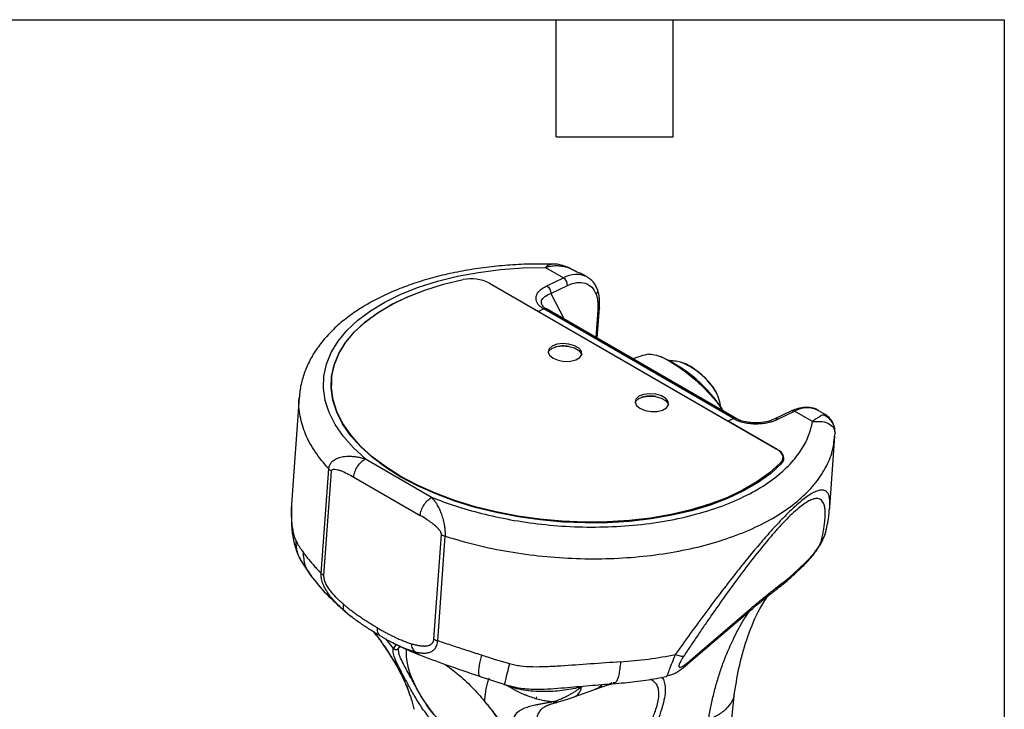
# Model space of a CAD drawing. Header units: millimetres. Extents: x 13 to 546, y 13 to 419.
# Tile 18 of 18: x 418 to 546, y 329 to 419. Entities that reach past the tile are written whole.
import ezdxf

# ---------------------------------------------------------------- set-up
doc = ezdxf.new("R2010")
doc.units = ezdxf.units.MM
doc.header["$LTSCALE"] = 2
doc.linetypes.add('SLD-Solid', pattern=[0])
doc.layers.add('TEXT', color=140, linetype='SLD-Solid', lineweight=25)

msp = doc.modelspace()

# ---------------------------------------------------------------- linework, layer by layer
for p, q in [((486.318, 386.83), (488.651, 385.483)), ((490.771, 386.031), (489.206, 386.865)), ((489.241, 386.83), (489.359, 386.766)), ((489.359, 386.766), (490.752, 386.071)), ((475.558, 385.246), (475.558, 385.248)), ((486.471, 384.444), (488.651, 385.483)), ((491.72, 385.602), (490.789, 386.139)), ((479.001, 384.771), (485.375, 381.091)), ((479.001, 384.771), (516.348, 363.211)), ((486.987, 383.438), (489.168, 384.477)), ((486.987, 383.438), (488.754, 380.083)), ((486.067, 381.421), (485.375, 381.091)), ((486.064, 381.42), (485.375, 381.091)), ((510.813, 367.132), (486.064, 381.42)), ((511.163, 367.146), (486.415, 381.433)), ((493.102, 381.269), (492.844, 377.721)), ((493.048, 377.604), (493.337, 381.58)), ((485.375, 381.091), (510.124, 366.804)), ((458.411, 372.204), (458.39, 371.906)), ((458.39, 371.906), (458.372, 371.015)), ((454.203, 369.909), (453.192, 355.982)), ((508.649, 370.351), (508.539, 370.617)), ((510.815, 367.134), (510.124, 366.804)), ((510.813, 367.132), (510.124, 366.804)), ((518.381, 368.136), (516.2, 367.098)), ((516.593, 367.055), (518.774, 368.093)), ((521.108, 366.746), (518.774, 368.093)), ((522.773, 367.675), (521.842, 368.212)), ((522.488, 367.641), (522.713, 367.61)), ((522.713, 367.61), (522.736, 367.607)), ((516.498, 363.125), (510.124, 366.804)), ((523.35, 355.611), (524.02, 364.841)), ((523.983, 364.852), (524.04, 365.216)), ((523.995, 365.412), (524.04, 365.216)), ((524.023, 365.414), (524.024, 365.692)), ((516.497, 363.119), (516.498, 363.125)), ((517.204, 361.692), (517.226, 361.989)), ((462.836, 361.889), (471.509, 356.882)), ((516.905, 361.114), (516.924, 361.373)), ((457.062, 346.968), (458.05, 360.585)), ((457.428, 346.685), (458.416, 360.302)), ((461.304, 359.52), (469.977, 354.513)), ((471.754, 338.415), (472.742, 352.033)), ((472.256, 338.196), (473.244, 351.814)), ((454.315, 348.779), (455.722, 346.652)), ((518.718, 346.85), (519.859, 347.927)), ((460.261, 341.969), (460.101, 342.08)), ((460.197, 341.992), (460.975, 341.368)), ((504.739, 335.097), (512.055, 341.365)), ((505.162, 335.641), (512.478, 341.909)), ((512.478, 341.909), (512.054, 341.366)), ((463.883, 339.367), (464.237, 338.905)), ((466.477, 337.19), (465.481, 338.437)), ((466.849, 337.738), (466.477, 337.19)), ((467.143, 337.188), (467.325, 337.469)), ((505.162, 335.641), (504.735, 335.094)), ((477.671, 333.602), (480.981, 332.506)), ((480.975, 332.562), (480.988, 332.544)), ((481.072, 332.469), (481.379, 332.339)), ((495.094, 332.61), (494.278, 332.355)), ((490.057, 330.89), (492.949, 331.921)), ((493.757, 332.179), (492.646, 331.806)), ((492.924, 331.932), (492.646, 331.806)), ((494.278, 332.355), (493.757, 332.179)), ((508.846, 312.162), (510.952, 331.437)), ((485.133, 330.802), (485.104, 330.818)), ((485.133, 330.83), (485.133, 330.802)), ((485.133, 330.802), (485.158, 330.816)), ((487.318, 330.255), (487.861, 330.261)), ((486.846, 329.378), (486.845, 329.378)), ((486.848, 329.379), (486.846, 329.379)), ((486.848, 329.379), (486.846, 329.378)), ((486.846, 329.378), (486.846, 329.379))]:
    msp.add_line(p, q)
at = {"flags": 128}
for points in [[(462.836, 361.889), (461.272, 363.324), (459.955, 364.817), (458.899, 366.355), (458.112, 367.925), (457.601, 369.513), (457.371, 371.104), (457.424, 372.685), (457.76, 374.241), (458.375, 375.759), (459.264, 377.226), (460.419, 378.627), (461.831, 379.952), (463.485, 381.187), (465.369, 382.323), (467.464, 383.349), (469.753, 384.256), (472.215, 385.036), (474.829, 385.681), (477.571, 386.188), (480.416, 386.55), (483.341, 386.764), (486.318, 386.83)], [(517.073, 361.282), (515.656, 360.002), (514.002, 358.812), (512.125, 357.721), (510.044, 356.741), (507.775, 355.879), (505.34, 355.143), (502.761, 354.54), (500.061, 354.076), (497.264, 353.754), (494.395, 353.578), (491.48, 353.549), (488.545, 353.667), (485.618, 353.932), (482.723, 354.341), (479.888, 354.889), (477.137, 355.573), (474.495, 356.386), (471.987, 357.321), (469.635, 358.37), (467.46, 359.522), (465.481, 360.768), (463.716, 362.096), (462.182, 363.495), (460.891, 364.952), (459.857, 366.453), (459.087, 367.985), (458.589, 369.535), (458.368, 371.089), (458.424, 372.632), (458.759, 374.15), (459.369, 375.631), (460.247, 377.06), (461.388, 378.425), (462.779, 379.713), (464.409, 380.913), (466.263, 382.015), (468.324, 383.007), (470.575, 383.882), (472.993, 384.631), (475.558, 385.248)], [(516.924, 361.373), (515.514, 360.096), (513.867, 358.907), (511.998, 357.819), (509.924, 356.84), (507.664, 355.979), (505.237, 355.244), (502.666, 354.642), (499.974, 354.177), (497.185, 353.856), (494.325, 353.679), (491.418, 353.649), (488.492, 353.766), (485.572, 354.03), (482.685, 354.436), (479.857, 354.983), (477.114, 355.665), (474.479, 356.475), (471.978, 357.408), (469.632, 358.453), (467.462, 359.602), (465.489, 360.845), (463.729, 362.169), (462.2, 363.564), (460.913, 365.017), (459.882, 366.514), (459.116, 368.043), (458.62, 369.588), (458.401, 371.137), (458.459, 372.676), (458.794, 374.19), (459.404, 375.666), (460.282, 377.091), (461.421, 378.452), (462.811, 379.736), (464.439, 380.932), (466.29, 382.029), (468.348, 383.018), (470.594, 383.889), (473.007, 384.634), (475.567, 385.248)], [(491.72, 385.602), (491.761, 385.578), (491.844, 385.525)], [(487.302, 375.011), (487.968, 374.736), (488.754, 374.598), (489.553, 374.616), (490.258, 374.786), (490.772, 375.087), (491.027, 375.477), (490.988, 375.903), (490.661, 376.309), (490.089, 376.639), (489.35, 376.849), (488.544, 376.91), (487.779, 376.814), (487.16, 376.575), (486.768, 376.224), (486.658, 375.808), (486.844, 375.385), (487.302, 375.011)], [(486.665, 375.758), (486.747, 375.926), (487.138, 376.278), (487.758, 376.517), (488.522, 376.613), (489.329, 376.552), (490.067, 376.342), (490.639, 376.012), (490.966, 375.606), (491.017, 375.442)], [(499.759, 375.517), (500.082, 375.531), (500.763, 375.401), (501.596, 375.082), (502.548, 374.587), (503.582, 373.935), (504.66, 373.151), (505.739, 372.265), (506.778, 371.312), (507.737, 370.327), (508.58, 369.349), (509.273, 368.415), (509.46, 368.129)], [(498.616, 368.479), (499.282, 368.205), (500.068, 368.067), (500.867, 368.084), (501.571, 368.255), (502.086, 368.556), (502.341, 368.945), (502.302, 369.372), (501.974, 369.778), (501.403, 370.108), (500.664, 370.318), (499.858, 370.379), (499.093, 370.283), (498.473, 370.043), (498.082, 369.692), (497.972, 369.277), (498.158, 368.854), (498.616, 368.479)], [(497.979, 369.227), (498.06, 369.395), (498.452, 369.746), (499.072, 369.986), (499.836, 370.082), (500.642, 370.02), (501.381, 369.811), (501.953, 369.481), (502.28, 369.075), (502.33, 368.911)], [(516.348, 363.211), (516.651, 363.01), (516.895, 362.789), (517.075, 362.555), (517.187, 362.312), (517.228, 362.066), (517.197, 361.824), (517.095, 361.591), (516.924, 361.373)], [(517.073, 361.282), (517.244, 361.501), (517.347, 361.734), (517.379, 361.977), (517.338, 362.223), (517.226, 362.467), (517.045, 362.702), (516.801, 362.923), (516.498, 363.125)]]:
    msp.add_lwpolyline(points, dxfattribs=at)
for centre, radius, start, end in [((476.61, 380.175), 5.18, 62.51677, 101.71731), ((476.614, 380.183), 5.172, 62.51667, 101.68042), ((490.297, 382.676), 3.254, 64.0696, 120.38233), ((488.023, 384.525), 1.145, 357.60581, 56.74785), ((486.252, 381.1), 0.371, 64.01194, 120.43999), ((488.662, 372.255), 4.347, 80.62551, 105.00935), ((501.241, 366.642), 8.998, 99.48314, 113.14641), ((493.815, 358.274), 18.516, 32.06201, 66.20062), ((500.641, 365.972), 9.134, 28.23628, 68.04831), ((499.976, 365.724), 4.347, 80.62943, 105.00548), ((520.42, 365.286), 3.254, 64.0696, 120.38233), ((511.001, 366.812), 0.371, 64.01194, 120.43999), ((518.537, 367.747), 0.419, 55.61587, 111.88753), ((516.291, 361.772), 0.917, 326.2597, 355.01952), ((516.391, 361.577), 0.882, 356.24047, 20.31775), ((476.618, 336.821), 8.485, 177.88914, 203.00869), ((484.629, 339.726), 17, 201.46539, 234.50742)]:
    msp.add_arc(centre, radius, start, end)
msp.add_ellipse((499.342, 314.543), major_axis=(-12.075, 15.224), ratio=0.4463061, start_param=0.066025, end_param=0.0661085)
for points, knots in [([(487.026, 387.265), (486.203, 387.274), (484.415, 387.291), (481.695, 387.157), (478.883, 386.897), (476.139, 386.501), (473.479, 385.975), (470.921, 385.319), (468.481, 384.535), (466.176, 383.626), (464.022, 382.592), (462.036, 381.438), (460.235, 380.167), (458.638, 378.785), (457.264, 377.304), (456.131, 375.739), (455.245, 374.11), (454.63, 372.436), (454.291, 371.037), (454.249, 370.197), (454.236, 369.932)], [0, 0, 0, 0, 0.0494639, 0.1074148, 0.1654315, 0.2235413, 0.2817722, 0.3401514, 0.3987033, 0.4574443, 0.5163739, 0.5754585, 0.6345854, 0.6935233, 0.7519645, 0.8095458, 0.8659616, 0.9210975, 0.9750976, 1, 1, 1, 1]), ([(486.318, 386.83), (486.501, 387.041), (486.735, 387.311), (486.975, 387.238), (487.027, 387.222)], [0, 0, 0, 0, 0.7846534, 1, 1, 1, 1]), ([(489.359, 386.766), (489.289, 386.787), (489.149, 386.83), (488.936, 386.884), (488.721, 386.93), (488.503, 386.968), (488.283, 386.996), (488.061, 387.015), (487.814, 387.024), (487.526, 387.02), (487.176, 386.993), (486.767, 386.935), (486.474, 386.866), (486.318, 386.83)], [0, 0, 0, 0, 0.0690391, 0.1388059, 0.2093426, 0.2806898, 0.3528868, 0.4259717, 0.4999808, 0.5961756, 0.7115581, 0.8461601, 1, 1, 1, 1]), ([(489.267, 386.843), (488.622, 387.062), (487.887, 387.312), (487.122, 387.253), (487.027, 387.246)], [0, 0, 0, 0, 0.87690402, 1, 1, 1, 1]), ([(493.101, 383.897), (493.032, 384.061), (492.838, 384.517), (492.44, 385.09), (492.025, 385.371), (491.858, 385.484)], [0, 0, 0, 0, 0.2513731, 0.6990889, 1, 1, 1, 1]), ([(486.067, 381.421), (486.027, 381.444), (485.947, 381.492), (485.836, 381.566), (485.732, 381.642), (485.635, 381.721), (485.545, 381.802), (485.462, 381.886), (485.386, 381.972), (485.244, 382.155), (485.091, 382.449), (485.048, 382.789), (485.087, 383.065), (485.158, 383.279), (485.272, 383.492), (485.431, 383.703), (485.631, 383.907), (485.873, 384.101), (486.15, 384.283), (486.363, 384.39), (486.471, 384.444)], [0, 0, 0, 0, 0.02666149, 0.05319552, 0.07967299, 0.10616526, 0.13274354, 0.1594784, 0.18643913, 0.21369334, 0.32898085, 0.44770595, 0.5111824, 0.57583947, 0.64335463, 0.71202036, 0.78385454, 0.85537065, 0.92720865, 1, 1, 1, 1]), ([(486.471, 384.444), (486.619, 384.359), (486.761, 384.2), (486.952, 383.828), (487, 383.616), (486.987, 383.438)], [0, 0, 0, 0, 0.5, 0.5, 1, 1, 1, 1]), ([(489.168, 384.477), (489.581, 384.674), (489.989, 384.799), (490.763, 384.898), (491.128, 384.872), (491.786, 384.668), (492.079, 384.49), (492.569, 384), (492.766, 383.687), (492.907, 383.318)], [0, 0, 0, 0, 0.25, 0.25, 0.5, 0.5, 0.75, 0.75, 1, 1, 1, 1]), ([(492.907, 383.318), (492.968, 383.392), (493.088, 383.539), (493.14, 383.764), (493.093, 383.881), (493.075, 383.925)], [0, 0, 0, 0, 0.3812777, 0.7625554, 1, 1, 1, 1]), ([(493.333, 381.52), (493.353, 381.957), (493.394, 382.841), (493.188, 383.575), (493.083, 383.946)], [0, 0, 0, 0, 0.493766, 1, 1, 1, 1]), ([(485.877, 381.921), (485.836, 382.012), (485.746, 382.211), (485.794, 382.605), (486.132, 383.067), (486.701, 383.314), (486.987, 383.438)], [0, 0, 0, 0, 0.1458988, 0.3199191, 0.6581085, 1, 1, 1, 1]), ([(492.907, 383.318), (492.933, 383.246), (492.959, 383.175), (493.001, 383.024), (493.02, 382.946), (493.069, 382.706), (493.092, 382.538), (493.12, 382.191), (493.126, 382.011), (493.124, 381.645), (493.114, 381.457), (493.102, 381.269)], [0, 0, 0, 0, 0.125, 0.125, 0.25, 0.25, 0.5, 0.5, 0.75, 0.75, 1, 1, 1, 1]), ([(486.356, 381.452), (486.237, 381.543), (486.003, 381.721), (485.915, 381.856), (485.871, 381.923)], [0, 0, 0, 0, 0.5108913, 1, 1, 1, 1]), ([(486.067, 381.421), (486.131, 381.447), (486.23, 381.486), (486.308, 381.463), (486.336, 381.454)], [0, 0, 0, 0, 0.64863584, 1, 1, 1, 1]), ([(493.331, 381.535), (493.331, 381.53), (493.335, 381.491), (493.299, 381.423), (493.225, 381.336), (493.143, 381.291), (493.102, 381.269)], [0, 0, 0, 0, 0.0559905, 0.3706604, 0.6853302, 1, 1, 1, 1]), ([(504.075, 374.424), (503.829, 374.492), (503.295, 374.64), (502.741, 374.676), (502.442, 374.695)], [0, 0, 0, 0, 0.4615102, 1, 1, 1, 1]), ([(508.539, 370.617), (508.475, 370.73), (508.283, 371.071), (507.844, 371.652), (507.204, 372.348), (506.499, 372.995), (505.764, 373.572), (505.031, 374.032), (504.538, 374.307), (504.277, 374.368), (504.245, 374.375)], [0, 0, 0, 0, 0.079079, 0.2380926, 0.3874633, 0.5329713, 0.678213, 0.8252728, 0.978298, 1, 1, 1, 1]), ([(458.05, 360.585), (457.425, 361.321), (456.174, 362.793), (454.942, 365.105), (454.282, 367.44), (454.06, 369.063), (454.213, 369.878), (454.222, 369.929)], [0, 0, 0, 0, 0.2459255, 0.4918509, 0.7377764, 0.9837019, 1, 1, 1, 1]), ([(509.136, 368.613), (509.128, 368.684), (509.081, 369.105), (508.924, 369.682), (508.727, 370.163), (508.663, 370.318)], [0, 0, 0, 0, 0.1205652, 0.7152491, 1, 1, 1, 1]), ([(521.98, 368.095), (521.912, 368.15), (521.625, 368.38), (520.99, 368.568), (520.134, 368.642), (519.252, 368.501), (518.665, 368.255), (518.381, 368.136)], [0, 0, 0, 0, 0.073215, 0.3064971, 0.5384052, 0.7762103, 1, 1, 1, 1]), ([(510.815, 367.134), (510.877, 367.155), (511.001, 367.197), (511.124, 367.188), (511.164, 367.145), (511.168, 367.141)], [0, 0, 0, 0, 0.476094, 0.9521889, 1, 1, 1, 1]), ([(510.815, 367.134), (510.864, 367.107), (510.961, 367.053), (511.166, 366.952), (511.554, 366.793), (512.168, 366.615), (512.961, 366.49), (513.769, 366.454), (514.56, 366.499), (515.167, 366.595), (515.637, 366.705), (516.019, 366.817), (516.345, 366.94), (516.537, 367.028), (516.593, 367.055)], [0, 0, 0, 0, 0.0312723, 0.0625254, 0.125048, 0.2498541, 0.3742901, 0.4998098, 0.6249497, 0.7499237, 0.8039819, 0.8749894, 0.9629816, 1, 1, 1, 1]), ([(516.213, 367.104), (515.86, 366.966), (515.152, 366.688), (513.974, 366.567), (513, 366.607), (512.276, 366.72), (511.596, 366.911), (511.238, 367.099), (511.06, 367.192)], [0, 0, 0, 0, 0.2482946, 0.4983418, 0.624175, 0.7499293, 0.8752715, 1, 1, 1, 1]), ([(516.593, 367.055), (516.518, 367.089), (516.37, 367.155), (516.248, 367.111), (516.189, 367.089)], [0, 0, 0, 0, 0.5134795, 1, 1, 1, 1]), ([(522.488, 367.641), (522.39, 367.578), (522.204, 367.492), (521.84, 367.278), (521.705, 367.194), (521.417, 366.993), (521.265, 366.878), (521.108, 366.746)], [0, 0, 0, 0, 0.5, 0.5, 0.75, 0.75, 1, 1, 1, 1]), ([(523.999, 365.666), (523.994, 365.763), (523.975, 366.121), (523.689, 366.693), (523.181, 367.293), (522.715, 367.527), (522.488, 367.641)], [0, 0, 0, 0, 0.1121755, 0.4129543, 0.7137335, 1, 1, 1, 1]), ([(524.027, 365.66), (523.981, 365.905), (523.887, 366.404), (523.508, 367.044), (523.109, 367.482), (522.822, 367.625), (522.741, 367.665)], [0, 0, 0, 0, 0.28749143, 0.58480993, 0.88361534, 1, 1, 1, 1]), ([(471.509, 356.882), (473.411, 356.111), (475.571, 355.391), (479.169, 354.483), (480.427, 354.21), (483.042, 353.736), (484.4, 353.537), (487.189, 353.229), (488.62, 353.119), (491.52, 353.004), (492.989, 352.998), (495.923, 353.097), (497.388, 353.202), (500.269, 353.525), (501.684, 353.743), (504.422, 354.288), (505.744, 354.614), (508.256, 355.363), (509.446, 355.786), (511.665, 356.712), (512.694, 357.215), (514.573, 358.281), (515.422, 358.844), (516.937, 360.008), (517.602, 360.61), (518.752, 361.832), (519.237, 362.452), (520.438, 364.314), (520.903, 365.556), (521.108, 366.746)], [0, 0, 0, 0, 0.125, 0.125, 0.1875, 0.1875, 0.25, 0.25, 0.3125, 0.3125, 0.375, 0.375, 0.4375, 0.4375, 0.5, 0.5, 0.5625, 0.5625, 0.625, 0.625, 0.6875, 0.6875, 0.75, 0.75, 0.8125, 0.8125, 0.875, 0.875, 1, 1, 1, 1]), ([(521.108, 366.746), (521.542, 366.777), (522.391, 366.836), (523.364, 366.452), (523.932, 365.941), (523.977, 365.562), (523.995, 365.412)], [0, 0, 0, 0, 0.2887922, 0.5650609, 0.827965, 1, 1, 1, 1]), ([(473.244, 351.814), (474.581, 351.417), (477.256, 350.622), (481.525, 349.764), (485.897, 349.17), (490.326, 348.871), (494.733, 348.868), (499.052, 349.16), (503.211, 349.744), (507.145, 350.61), (510.79, 351.744), (514.089, 353.128), (516.989, 354.739), (519.441, 356.553), (521.413, 358.54), (522.853, 360.669), (523.76, 362.783), (523.913, 364.203), (523.983, 364.852)], [0, 0, 0, 0, 0.0631234, 0.1262468, 0.1893703, 0.2524937, 0.3156171, 0.3787405, 0.441864, 0.5049874, 0.5681108, 0.6312342, 0.6943576, 0.7574811, 0.8206045, 0.8837279, 0.9468513, 1, 1, 1, 1]), ([(458.05, 360.585), (458.055, 360.626), (458.064, 360.706), (458.089, 360.824), (458.122, 360.938), (458.164, 361.048), (458.214, 361.155), (458.272, 361.257), (458.338, 361.355), (458.412, 361.448), (458.492, 361.536), (458.581, 361.619), (458.804, 361.802), (459.237, 362.035), (459.819, 362.185), (460.351, 362.242), (460.797, 362.249), (461.272, 362.218), (461.773, 362.148), (462.299, 362.041), (462.655, 361.94), (462.836, 361.889)], [0, 0, 0, 0, 0.022706, 0.0452848, 0.0677805, 0.0902371, 0.1126988, 0.1352094, 0.1578116, 0.1805473, 0.2034571, 0.2265799, 0.2499528, 0.3682508, 0.4998488, 0.5729244, 0.6500361, 0.7312668, 0.8166622, 0.9062405, 1, 1, 1, 1]), ([(461.304, 359.52), (461.319, 359.72), (461.365, 359.95), (461.533, 360.434), (461.655, 360.686), (461.954, 361.148), (462.13, 361.357), (462.489, 361.688), (462.67, 361.81), (462.836, 361.889)], [0, 0, 0, 0, 0.25, 0.25, 0.5, 0.5, 0.75, 0.75, 1, 1, 1, 1]), ([(458.416, 360.302), (458.423, 360.398), (458.476, 360.465), (458.635, 360.54), (458.738, 360.55), (458.964, 360.538), (459.087, 360.516), (459.343, 360.45), (459.475, 360.408), (459.88, 360.258), (460.159, 360.13), (460.727, 359.845), (461.014, 359.687), (461.304, 359.52)], [0, 0, 0, 0, 0.125, 0.125, 0.25, 0.25, 0.375, 0.375, 0.5, 0.5, 0.75, 0.75, 1, 1, 1, 1]), ([(469.977, 354.513), (469.993, 354.735), (470.046, 354.975), (470.217, 355.453), (470.335, 355.691), (470.619, 356.13), (470.784, 356.33), (471.137, 356.662), (471.325, 356.794), (471.509, 356.882)], [0, 0, 0, 0, 0.25, 0.25, 0.5, 0.5, 0.75, 0.75, 1, 1, 1, 1]), ([(473.244, 351.814), (473.246, 351.849), (473.25, 351.922), (473.256, 352.041), (473.257, 352.189), (473.251, 352.363), (473.24, 352.534), (473.226, 352.731), (473.202, 352.931), (473.168, 353.153), (473.097, 353.55), (472.958, 354.125), (472.731, 354.811), (472.465, 355.43), (472.197, 355.934), (471.875, 356.431), (471.65, 356.709), (471.509, 356.882)], [0, 0, 0, 0, 0.01875813, 0.03962549, 0.06251031, 0.09389454, 0.12501097, 0.1449099, 0.18751405, 0.21911247, 0.25006225, 0.37635657, 0.50006544, 0.61989397, 0.75007553, 0.84413848, 1, 1, 1, 1]), ([(523.346, 355.612), (523.358, 355.829), (523.384, 356.28), (523.327, 356.836), (523.187, 357.318), (522.94, 357.665), (522.565, 357.846), (522.096, 357.837), (521.551, 357.663), (520.756, 357.251), (519.765, 356.529), (518.605, 355.503), (517.655, 354.586), (516.645, 353.54), (515.517, 352.309), (514.242, 350.85), (512.816, 349.146), (511.16, 347.094), (509.26, 344.653), (507.205, 341.921), (505.167, 339.138), (503.868, 337.314), (503.219, 336.402)], [0, 0, 0, 0, 0.0447691, 0.0926181, 0.1376777, 0.1887721, 0.2365657, 0.2814278, 0.3192132, 0.3554807, 0.4250301, 0.4608729, 0.4970015, 0.5322242, 0.5689747, 0.6137541, 0.6615089, 0.7126516, 0.7812575, 0.8563296, 0.9281684, 1, 1, 1, 1]), ([(453.206, 356.157), (453.175, 354.864), (453.129, 352.936), (453.631, 350.339), (454.086, 349.302), (454.317, 348.777)], [0, 0, 0, 0, 0.5009913, 0.7470117, 1, 1, 1, 1]), ([(453.201, 355.981), (453.188, 355.837), (453.157, 355.47), (453.151, 354.765), (453.18, 353.99), (453.26, 353.173), (453.372, 352.47), (453.535, 351.784), (453.68, 351.443), (453.754, 351.268)], [0, 0, 0, 0, 0.0880685, 0.2230734, 0.4155321, 0.5440828, 0.7049973, 0.8489717, 1, 1, 1, 1]), ([(522.291, 351.343), (522.318, 351.465), (522.371, 351.706), (522.442, 352.056), (522.506, 352.394), (522.583, 352.838), (522.663, 353.37), (522.742, 354.097), (522.771, 354.797), (522.728, 355.445), (522.6, 356.054), (522.302, 356.583), (521.783, 356.775), (521.189, 356.667), (520.648, 356.436), (520.004, 356.038), (519.263, 355.469), (518.434, 354.731), (517.537, 353.842), (516.593, 352.83), (515.297, 351.353), (513.642, 349.328), (511.681, 346.766), (509.761, 344.138), (508.207, 341.932), (506.985, 340.157), (506.085, 338.833), (505.186, 337.495), (504.599, 336.609), (504.3, 336.158)], [0, 0, 0, 0, 0.0161696, 0.032066, 0.0476915, 0.0630488, 0.0949869, 0.1260074, 0.1762988, 0.2139682, 0.2515812, 0.3140943, 0.3763473, 0.4074022, 0.4383725, 0.4692876, 0.5001517, 0.5310141, 0.5619046, 0.5928452, 0.623871, 0.6860596, 0.7485253, 0.8111871, 0.874025, 0.9050114, 0.9369645, 0.9679156, 1, 1, 1, 1]), ([(523.311, 355.26), (523.325, 355.352), (523.343, 355.478), (523.345, 355.584), (523.346, 355.612)], [0, 0, 0, 0, 0.7374122, 1, 1, 1, 1]), ([(472.742, 352.033), (472.744, 352.056), (472.743, 352.081), (472.735, 352.134), (472.729, 352.164), (472.712, 352.219), (472.696, 352.263), (472.674, 352.308), (472.659, 352.339), (472.65, 352.356), (472.611, 352.427), (472.554, 352.515), (472.471, 352.624), (472.425, 352.68), (472.404, 352.704), (472.39, 352.72), (472.382, 352.73), (472.327, 352.792), (472.247, 352.878), (472.144, 352.98), (472.089, 353.031), (472.065, 353.054), (472.049, 353.069), (472.04, 353.077), (471.975, 353.136), (471.884, 353.216), (471.771, 353.31), (471.712, 353.358), (471.687, 353.378), (471.67, 353.392), (471.66, 353.4), (471.533, 353.5), (471.341, 353.644), (471.095, 353.815), (470.967, 353.902), (470.901, 353.945), (470.873, 353.964), (470.854, 353.977), (470.843, 353.984), (470.576, 354.158), (470.291, 354.332), (469.977, 354.513)], [0, 0, 0, 0, 0.03125, 0.03125, 0.0625, 0.0625, 0.09375, 0.109375, 0.109375, 0.125, 0.125, 0.1875, 0.21875, 0.234375, 0.2421875, 0.2421875, 0.25, 0.25, 0.3125, 0.34375, 0.359375, 0.3671875, 0.3671875, 0.375, 0.375, 0.4375, 0.46875, 0.484375, 0.4921875, 0.4921875, 0.5, 0.5, 0.625, 0.6875, 0.71875, 0.734375, 0.7421875, 0.7421875, 0.75, 0.75, 1, 1, 1, 1]), ([(522.845, 352.454), (523.011, 353.211), (523.232, 354.22), (523.274, 355.049), (523.284, 355.257)], [0, 0, 0, 0, 0.7496838, 1, 1, 1, 1]), ([(519.832, 347.902), (520.154, 348.221), (520.631, 348.694), (521.3, 349.51), (521.777, 350.167), (522.195, 350.837), (522.619, 351.646), (522.762, 352.146), (522.854, 352.469)], [0, 0, 0, 0, 0.26887039, 0.39769696, 0.5256056, 0.65242545, 0.77542824, 1, 1, 1, 1]), ([(522.81, 352.46), (522.798, 352.35), (522.756, 351.934), (522.488, 351.593), (522.291, 351.343)], [0, 0, 0, 0, 0.2650282, 1, 1, 1, 1]), ([(453.754, 351.268), (453.785, 351.206), (453.859, 351.059), (453.998, 350.806), (454.179, 350.508), (454.414, 350.147), (454.601, 349.89), (454.706, 349.745)], [0, 0, 0, 0, 0.12191045, 0.28857679, 0.49999831, 0.71785761, 1, 1, 1, 1]), ([(453.754, 351.268), (453.77, 350.746), (453.798, 349.862), (454.206, 349.1), (454.372, 348.788)], [0, 0, 0, 0, 0.5910977, 1, 1, 1, 1]), ([(520.144, 348.345), (520.369, 348.559), (520.601, 348.795), (521.064, 349.312), (521.296, 349.594), (521.611, 350.024), (521.711, 350.169), (521.89, 350.448), (521.969, 350.584), (522.171, 350.963), (522.255, 351.177), (522.291, 351.343)], [0, 0, 0, 0, 0.25, 0.25, 0.5, 0.5, 0.625, 0.625, 0.75, 0.75, 1, 1, 1, 1]), ([(454.706, 349.745), (454.76, 349.672), (454.866, 349.527), (455.035, 349.306), (455.208, 349.083), (455.387, 348.859), (455.57, 348.635), (455.803, 348.355), (456.115, 347.988), (456.543, 347.506), (456.88, 347.157), (457.062, 346.968)], [0, 0, 0, 0, 0.0855412, 0.1701887, 0.2539501, 0.3368334, 0.4188468, 0.4999987, 0.6382598, 0.8049208, 1, 1, 1, 1]), ([(454.706, 349.745), (454.745, 349.154), (454.82, 348.01), (455.446, 347.103), (455.749, 346.665)], [0, 0, 0, 0, 0.51643579, 1, 1, 1, 1]), ([(519.847, 347.928), (519.863, 347.939), (520.001, 348.039), (520.077, 348.201), (520.144, 348.345)], [0, 0, 0, 0, 0.1121382, 1, 1, 1, 1]), ([(455.701, 346.679), (456.349, 345.881), (457.626, 344.309), (459.312, 342.797), (460.141, 342.053)], [0, 0, 0, 0, 0.5078813, 1, 1, 1, 1]), ([(460.101, 342.08), (460.004, 342.166), (459.823, 342.326), (459.467, 342.656), (458.862, 343.254), (458.193, 344.033), (457.635, 344.892), (457.352, 345.469), (457.19, 345.929), (457.116, 346.227), (457.078, 346.461), (457.061, 346.625), (457.056, 346.791), (457.059, 346.903), (457.062, 346.968)], [0, 0, 0, 0, 0.0673022, 0.125044, 0.2500645, 0.4998124, 0.6311626, 0.74991, 0.8131857, 0.8749546, 0.9074491, 0.9374809, 0.9633708, 1, 1, 1, 1]), ([(460.024, 342.9), (459.884, 343.022), (459.745, 343.145), (459.468, 343.4), (459.331, 343.53), (458.924, 343.934), (458.659, 344.219), (458.282, 344.684), (458.161, 344.845), (457.932, 345.181), (457.823, 345.358), (457.633, 345.727), (457.551, 345.92), (457.469, 346.214), (457.448, 346.312), (457.424, 346.503), (457.422, 346.596), (457.428, 346.685)], [0, 0, 0, 0, 0.125, 0.125, 0.25, 0.25, 0.5, 0.5, 0.625, 0.625, 0.75, 0.75, 0.875, 0.875, 0.9375, 0.9375, 1, 1, 1, 1]), ([(516.364, 344.88), (516.732, 345.161), (517.48, 345.733), (518.316, 346.487), (518.741, 346.871)], [0, 0, 0, 0, 0.4918815, 1, 1, 1, 1]), ([(516.95, 345.554), (517.282, 345.806), (517.616, 346.066), (518.308, 346.64), (518.668, 346.957), (519.043, 347.305)], [0, 0, 0, 0, 0.5, 0.5, 1, 1, 1, 1]), ([(518.718, 346.868), (518.753, 346.896), (518.894, 347.009), (518.979, 347.178), (519.043, 347.305)], [0, 0, 0, 0, 0.2459851, 1, 1, 1, 1]), ([(512.478, 341.909), (512.671, 342.074), (513.058, 342.404), (513.822, 343.048), (514.766, 343.831), (515.691, 344.576), (516.416, 345.145), (516.772, 345.418), (516.95, 345.554)], [0, 0, 0, 0, 0.1250009, 0.2500019, 0.4999982, 0.7499982, 0.874998, 1, 1, 1, 1]), ([(516.377, 344.911), (516.466, 344.976), (516.7, 345.146), (516.855, 345.398), (516.95, 345.554)], [0, 0, 0, 0, 0.3841539, 1, 1, 1, 1]), ([(510.952, 331.437), (511.149, 332.672), (511.563, 335.266), (512.677, 338.923), (513.903, 341.94), (514.931, 343.496), (515.288, 344.035)], [0, 0, 0, 0, 0.2540226, 0.5336243, 0.8383728, 1, 1, 1, 1]), ([(512.031, 341.345), (512.458, 341.708), (513.389, 342.5), (514.854, 343.708), (515.869, 344.495), (516.413, 344.917)], [0, 0, 0, 0, 0.2816051, 0.6151529, 1, 1, 1, 1]), ([(460.101, 342.08), (460.026, 342.158), (459.978, 342.271), (459.951, 342.554), (459.973, 342.722), (460.024, 342.9)], [0, 0, 0, 0, 0.5, 0.5, 1, 1, 1, 1]), ([(464.396, 339.871), (464.32, 339.915), (464.134, 340.023), (463.764, 340.243), (463.284, 340.537), (462.731, 340.89), (462.18, 341.258), (461.633, 341.639), (461.089, 342.037), (460.629, 342.396), (460.275, 342.686), (460.1, 342.835), (460.024, 342.9)], [0, 0, 0, 0, 0.0514919, 0.1256646, 0.2512658, 0.3767379, 0.5020252, 0.6271426, 0.7519667, 0.8762925, 0.9468038, 1, 1, 1, 1]), ([(464.858, 338.782), (464.722, 338.862), (464.454, 339.017), (464.062, 339.253), (463.608, 339.533), (463.085, 339.865), (462.485, 340.263), (461.885, 340.68), (461.285, 341.119), (460.8, 341.496), (460.404, 341.821), (460.208, 341.988), (460.101, 342.08)], [0, 0, 0, 0, 0.0873396, 0.1706438, 0.2499994, 0.3750061, 0.4999993, 0.6262675, 0.7500061, 0.8749983, 0.9316171, 1, 1, 1, 1]), ([(507.54, 327.869), (507.638, 328.44), (507.835, 329.591), (508.219, 331.283), (508.672, 332.961), (509.202, 334.617), (509.877, 336.429), (510.797, 338.496), (511.817, 340.475), (512.617, 341.651), (512.921, 342.099)], [0, 0, 0, 0, 0.1070162, 0.2156271, 0.3258352, 0.4376427, 0.5510518, 0.7037485, 0.887406, 1, 1, 1, 1]), ([(464.226, 338.964), (464.4, 338.732), (465.035, 337.883), (466.119, 336.28), (467.164, 334.494), (467.938, 332.895), (468.385, 331.841), (468.577, 331.26), (468.636, 331.085)], [0, 0, 0, 0, 0.0822574, 0.3013488, 0.5800614, 0.742836, 0.9222162, 1, 1, 1, 1]), ([(464.259, 338.92), (464.56, 338.507), (465.511, 337.204), (466.869, 335.101), (467.862, 333.144), (468.396, 331.831), (468.569, 331.305), (468.64, 331.086)], [0, 0, 0, 0, 0.13960149, 0.44019216, 0.74083955, 0.89226756, 1, 1, 1, 1]), ([(464.858, 338.782), (464.702, 338.854), (464.57, 338.992), (464.408, 339.375), (464.378, 339.618), (464.396, 339.871)], [0, 0, 0, 0, 0.5, 0.5, 1, 1, 1, 1]), ([(464.396, 339.871), (464.55, 339.783), (464.856, 339.608), (465.31, 339.359), (465.757, 339.123), (466.195, 338.901), (466.676, 338.668), (467.19, 338.432), (467.75, 338.195), (468.296, 337.985), (468.661, 337.868), (468.839, 337.812)], [0, 0, 0, 0, 0.10425963, 0.20656548, 0.30694372, 0.40542205, 0.5020298, 0.63137041, 0.75197264, 0.87933777, 1, 1, 1, 1]), ([(464.858, 338.782), (465.246, 338.565), (466.021, 338.13), (466.856, 337.696), (467.298, 337.509), (467.372, 337.478)], [0, 0, 0, 0, 0.4547827, 0.9095464, 1, 1, 1, 1]), ([(466.331, 338), (466.795, 337.758), (467.912, 337.175), (469.125, 336.673), (469.835, 336.379)], [0, 0, 0, 0, 0.4147461, 1, 1, 1, 1]), ([(468.839, 337.812), (469.002, 337.762), (469.239, 337.697), (469.498, 337.638), (469.624, 337.612), (469.686, 337.6), (469.712, 337.595), (469.73, 337.592), (469.737, 337.591), (469.825, 337.575), (469.939, 337.557), (470.066, 337.542), (470.127, 337.536), (470.153, 337.533), (470.171, 337.532), (470.178, 337.531), (470.263, 337.524), (470.373, 337.518), (470.495, 337.517), (470.554, 337.518), (470.583, 337.519), (470.596, 337.52), (470.604, 337.52), (470.607, 337.52), (470.768, 337.528), (470.979, 337.559), (471.185, 337.63), (471.277, 337.674), (471.321, 337.698), (471.339, 337.709), (471.351, 337.716), (471.356, 337.719), (471.419, 337.76), (471.495, 337.821), (471.567, 337.905), (471.595, 337.943), (471.613, 337.97), (471.621, 337.982), (471.647, 338.026), (471.663, 338.057), (471.691, 338.121), (471.702, 338.153), (471.734, 338.26), (471.748, 338.335), (471.754, 338.415)], [0, 0, 0, 0, 0.125, 0.1875, 0.21875, 0.234375, 0.2421875, 0.2421875, 0.25, 0.25, 0.3125, 0.34375, 0.359375, 0.3671875, 0.3671875, 0.375, 0.375, 0.4375, 0.46875, 0.484375, 0.4921875, 0.4960938, 0.4960938, 0.5, 0.5, 0.625, 0.6875, 0.71875, 0.734375, 0.7421875, 0.7421875, 0.75, 0.75, 0.8125, 0.84375, 0.859375, 0.859375, 0.875, 0.875, 0.90625, 0.90625, 0.9375, 0.9375, 1, 1, 1, 1]), ([(469.331, 336.752), (469.198, 336.863), (469.083, 337.017), (468.915, 337.383), (468.861, 337.595), (468.839, 337.812)], [0, 0, 0, 0, 0.5, 0.5, 1, 1, 1, 1]), ([(469.331, 336.752), (469.375, 336.742), (469.535, 336.703), (469.856, 336.64), (470.28, 336.589), (470.732, 336.593), (471.159, 336.671), (471.559, 336.845), (471.839, 337.086), (472.022, 337.358), (472.142, 337.607), (472.218, 337.894), (472.244, 338.105), (472.256, 338.196)], [0, 0, 0, 0, 0.0337397, 0.1250534, 0.2500766, 0.3710121, 0.5001508, 0.6232558, 0.7500254, 0.8087481, 0.8750297, 0.9459727, 1, 1, 1, 1]), ([(477.959, 336.322), (477.796, 336.374), (477.47, 336.478), (476.985, 336.636), (476.47, 336.807), (475.829, 337.016), (475.061, 337.263), (474.175, 337.551), (473.236, 337.86), (472.592, 338.081), (472.256, 338.196)], [0, 0, 0, 0, 0.0837559, 0.167085, 0.2500061, 0.3510555, 0.5000168, 0.6512187, 0.8179156, 1, 1, 1, 1]), ([(471.716, 327.584), (471.659, 327.644), (471.556, 327.753), (471.354, 327.976), (471.015, 328.372), (470.363, 329.212), (469.527, 330.491), (468.646, 332.039), (467.869, 333.484), (467.211, 334.729), (466.712, 335.744), (466.475, 336.422), (466.429, 336.826), (466.441, 337.04), (466.465, 337.14), (466.477, 337.19)], [0, 0, 0, 0, 0.017226, 0.0312498, 0.0624998, 0.1249998, 0.2499997, 0.3749994, 0.4999998, 0.6250001, 0.75, 0.8749999, 0.9375, 0.96875, 1, 1, 1, 1]), ([(466.477, 337.19), (466.519, 337.155), (466.57, 337.124), (466.685, 337.081), (466.749, 337.069), (466.876, 337.068), (466.94, 337.08), (467.053, 337.123), (467.103, 337.153), (467.143, 337.188)], [0, 0, 0, 0, 0.25, 0.25, 0.5, 0.5, 0.75, 0.75, 1, 1, 1, 1]), ([(469.622, 331.816), (469.308, 332.383), (468.632, 333.605), (467.899, 334.953), (467.471, 335.797), (467.16, 336.531), (467.15, 336.906), (467.143, 337.188)], [0, 0, 0, 0, 0.2244425, 0.4834206, 0.658687, 0.7425715, 1, 1, 1, 1]), ([(467.372, 337.478), (467.669, 337.343), (468.339, 337.041), (468.977, 336.855), (469.331, 336.752)], [0, 0, 0, 0, 0.4448445, 1, 1, 1, 1]), ([(469.845, 336.387), (469.829, 336.389), (469.621, 336.423), (469.47, 336.594), (469.331, 336.752)], [0, 0, 0, 0, 0.07745505, 1, 1, 1, 1]), ([(469.792, 336.397), (470.965, 335.954), (473.545, 334.98), (476.248, 334.077), (477.723, 333.584)], [0, 0, 0, 0, 0.454321, 1, 1, 1, 1]), ([(477.959, 336.322), (477.846, 335.846), (477.613, 334.869), (477.509, 333.886), (477.625, 333.7), (477.682, 333.608)], [0, 0, 0, 0, 0.3248036, 0.6672054, 1, 1, 1, 1]), ([(481.618, 335.183), (481.426, 335.237), (481.029, 335.351), (480.415, 335.534), (479.659, 335.769), (478.834, 336.032), (478.231, 336.232), (477.959, 336.322)], [0, 0, 0, 0, 0.1557012, 0.3223464, 0.5000085, 0.7745929, 1, 1, 1, 1]), ([(503.219, 336.402), (503.07, 336.041), (502.773, 335.318), (502.432, 334.452), (502.205, 333.858), (502.103, 333.574), (502.113, 333.586), (502.116, 333.591)], [0, 0, 0, 0, 0.2186584, 0.4371805, 0.6544937, 0.8754782, 1, 1, 1, 1]), ([(504.3, 336.158), (504.207, 336.134), (504.068, 336.139), (503.701, 336.22), (503.473, 336.296), (503.219, 336.402)], [0, 0, 0, 0, 0.5, 0.5, 1, 1, 1, 1]), ([(473.211, 335.129), (473.742, 334.733), (474.948, 333.834), (476.78, 332.17), (477.848, 330.935), (478.383, 330.317)], [0, 0, 0, 0, 0.282173, 0.6411278, 1, 1, 1, 1]), ([(481.618, 335.183), (481.505, 334.778), (481.271, 333.937), (481.05, 333.055), (480.944, 332.567), (480.969, 332.563), (480.975, 332.562)], [0, 0, 0, 0, 0.284612, 0.5903958, 0.9069016, 1, 1, 1, 1]), ([(496.088, 335.455), (494.794, 335.363), (493.48, 335.27), (490.863, 335.081), (489.559, 334.984), (487.66, 334.866), (487.036, 334.831), (485.82, 334.786), (485.228, 334.775), (484.095, 334.797), (483.556, 334.83), (482.799, 334.927), (482.556, 334.966), (482.082, 335.062), (481.851, 335.118), (481.618, 335.183)], [0, 0, 0, 0, 0.25, 0.25, 0.5, 0.5, 0.625, 0.625, 0.75, 0.75, 0.875, 0.875, 0.9375, 0.9375, 1, 1, 1, 1]), ([(496.088, 335.455), (496.019, 334.844), (495.88, 333.621), (495.511, 332.687), (495.23, 332.715), (495.128, 332.725)], [0, 0, 0, 0, 0.3887099, 0.7774198, 1, 1, 1, 1]), ([(502.124, 333.641), (502.34, 333.688), (503.325, 333.905), (504.133, 334.587), (504.765, 335.119)], [0, 0, 0, 0, 0.218859, 1, 1, 1, 1]), ([(504.3, 336.158), (504.278, 336.124), (504.234, 336.057), (504.171, 335.958), (504.101, 335.845), (504.026, 335.72), (503.924, 335.541), (503.818, 335.334), (503.73, 335.123), (503.686, 334.957), (503.686, 334.841), (503.726, 334.773), (503.827, 334.742), (504.03, 334.806), (504.296, 334.966), (504.539, 335.138), (504.735, 335.287), (504.943, 335.455), (505.088, 335.578), (505.162, 335.641)], [0, 0, 0, 0, 0.02019355, 0.04001482, 0.05951885, 0.08885797, 0.11743703, 0.1740586, 0.23009967, 0.28640069, 0.34374318, 0.40261154, 0.46327512, 0.58959672, 0.72197123, 0.78877381, 0.85908339, 0.92764555, 1, 1, 1, 1]), ([(478.383, 330.317), (478.39, 330.412), (478.404, 330.581), (478.432, 330.907), (478.492, 331.435), (478.601, 332.121), (478.743, 332.697), (478.855, 333.039), (478.927, 333.222), (478.964, 333.309), (478.984, 333.358)], [0, 0, 0, 0, 0.0705534, 0.125, 0.2499976, 0.4999985, 0.7499994, 0.8749998, 0.9288101, 1, 1, 1, 1]), ([(480.871, 332.517), (481.6, 332.328), (483.013, 331.961), (485.095, 331.869), (486.994, 331.939), (489.278, 332.121), (492.024, 332.382), (494.153, 332.54), (495.213, 332.618)], [0, 0, 0, 0, 0.1556944, 0.3018339, 0.4313019, 0.5503772, 0.7761463, 1, 1, 1, 1]), ([(493.655, 332.497), (493.634, 332.467), (493.495, 332.267), (493.247, 332.068), (492.999, 331.964), (492.924, 331.932)], [0, 0, 0, 0, 0.1115299, 0.730307, 1, 1, 1, 1]), ([(494.932, 332.755), (494.883, 332.706), (494.692, 332.517), (494.454, 332.424), (494.278, 332.355)], [0, 0, 0, 0, 0.2614952, 1, 1, 1, 1]), ([(495.089, 332.609), (495.593, 332.648), (497.044, 332.76), (499.392, 333.066), (501.234, 333.356), (502.116, 333.563), (502.123, 333.564)], [0, 0, 0, 0, 0.2091679, 0.6022879, 0.9969142, 1, 1, 1, 1]), ([(501.434, 333.441), (501.488, 333.387), (501.675, 333.198), (501.855, 332.67), (501.943, 331.842), (501.83, 330.79), (501.537, 329.568), (501.083, 328.235), (500.495, 326.815), (499.927, 325.619), (499.428, 324.644), (499.044, 323.925), (498.644, 323.206), (498.369, 322.732), (498.231, 322.496)], [0, 0, 0, 0, 0.0417521, 0.1455222, 0.253337, 0.3591312, 0.4641177, 0.5727427, 0.6763517, 0.7863541, 0.8389059, 0.8931947, 0.9465974, 1, 1, 1, 1]), ([(499.758, 327.014), (499.868, 327.243), (500.09, 327.707), (500.378, 328.386), (500.671, 329.162), (500.922, 329.997), (501.124, 331.103), (501.068, 331.903), (500.845, 332.433), (500.651, 332.709), (500.358, 332.983), (500.083, 333.099), (499.913, 333.171)], [0, 0, 0, 0, 0.0724773, 0.1465384, 0.2184994, 0.3288848, 0.4368292, 0.6454146, 0.7185087, 0.7943098, 0.8733653, 1, 1, 1, 1]), ([(502.116, 333.591), (502.112, 333.576), (502.106, 333.555), (502.124, 333.601), (502.128, 333.611)], [0, 0, 0, 0, 0.7669423, 1, 1, 1, 1]), ([(472.357, 327.914), (471.863, 328.48), (471.214, 329.224), (470.597, 330.17), (470.276, 330.682), (470.094, 330.996), (469.981, 331.19)], [0, 0, 0, 0, 0.5524345, 0.7266671, 0.8303874, 1, 1, 1, 1]), ([(481.379, 332.339), (481.735, 332.205), (482.122, 332.09), (482.928, 331.898), (483.347, 331.822), (484.62, 331.648), (485.483, 331.605), (487.159, 331.628), (487.974, 331.693), (489.548, 331.903), (490.309, 332.048), (491.054, 332.232)], [0, 0, 0, 0, 0.125, 0.125, 0.25, 0.25, 0.5, 0.5, 0.75, 0.75, 1, 1, 1, 1]), ([(481.379, 332.339), (481.481, 332.275), (481.688, 332.146), (482.008, 331.959), (482.342, 331.776), (482.69, 331.596), (483.052, 331.422), (483.429, 331.254), (483.821, 331.094), (484.343, 330.897), (484.983, 330.691), (485.705, 330.506), (486.342, 330.381), (486.867, 330.302), (487.18, 330.269), (487.318, 330.255)], [0, 0, 0, 0, 0.0564837, 0.1146668, 0.1745568, 0.2361619, 0.2994934, 0.3645673, 0.4314007, 0.5000137, 0.6293726, 0.7500109, 0.851414, 0.934804, 1, 1, 1, 1]), ([(491.054, 332.232), (490.98, 332.175), (490.835, 332.062), (490.616, 331.903), (490.406, 331.756), (490.204, 331.62), (490.012, 331.497), (489.831, 331.384), (489.662, 331.283), (489.505, 331.192), (489.362, 331.112), (489.117, 330.978), (488.773, 330.805), (488.339, 330.611), (487.952, 330.458), (487.617, 330.34), (487.412, 330.282), (487.318, 330.255)], [0, 0, 0, 0, 0.0654226, 0.1276443, 0.1865794, 0.2421527, 0.2942688, 0.3428557, 0.3878182, 0.4290533, 0.4664639, 0.4999439, 0.6211344, 0.7325762, 0.8335613, 0.9229728, 1, 1, 1, 1]), ([(490.066, 330.911), (490.112, 330.926), (490.302, 330.99), (490.575, 331.25), (490.872, 331.669), (490.994, 332.046), (491.054, 332.232)], [0, 0, 0, 0, 0.097211, 0.400067, 0.7029228, 1, 1, 1, 1]), ([(510.892, 331.434), (510.859, 331.169), (510.775, 330.497), (510.094, 329.533), (509.02, 328.583), (508.024, 328.102), (507.54, 327.869)], [0, 0, 0, 0, 0.1843214, 0.4688436, 0.7420958, 1, 1, 1, 1]), ([(468.64, 331.086), (468.671, 330.998), (468.812, 330.59), (468.966, 330.002), (469.089, 329.505), (469.143, 329.306), (469.152, 329.273)], [0, 0, 0, 0, 0.112806, 0.5219103, 0.922654, 1, 1, 1, 1]), ([(478.267, 330.415), (478.637, 329.956), (479.317, 329.113), (480.045, 328.105), (480.475, 327.338), (480.69, 326.76), (480.785, 326.27), (480.76, 325.782), (480.67, 325.403), (480.516, 325.237), (480.494, 325.214)], [0, 0, 0, 0, 0.2044785, 0.3755146, 0.5141841, 0.6214808, 0.7130947, 0.8303904, 0.9758527, 1, 1, 1, 1]), ([(478.656, 323.578), (478.703, 323.579), (478.86, 323.582), (479.185, 323.62), (479.673, 323.755), (480.092, 323.985), (480.57, 324.377), (480.964, 324.943), (481.105, 325.828), (480.877, 326.82), (480.388, 327.712), (479.843, 328.488), (479.483, 328.957), (479.165, 329.356), (478.881, 329.708), (478.608, 330.041), (478.432, 330.257), (478.383, 330.317)], [0, 0, 0, 0, 0.0176589, 0.0593995, 0.1249972, 0.2149668, 0.2499976, 0.3798109, 0.4999978, 0.6154264, 0.7499833, 0.812524, 0.8749836, 0.9008381, 0.9375015, 0.982538, 1, 1, 1, 1]), ([(487.318, 330.255), (487.233, 330.238), (487.032, 330.197), (486.688, 330.131), (486.265, 330.052), (485.806, 329.966), (485.352, 329.878), (484.935, 329.791), (484.563, 329.707), (484.219, 329.619), (483.89, 329.52), (483.529, 329.39), (483.17, 329.227), (482.653, 328.913), (482.166, 328.384), (481.882, 327.506), (481.89, 326.249), (482.342, 324.509), (483.247, 322.664), (484.281, 321.16), (485.051, 320.25), (485.759, 319.546), (486.263, 319.1), (486.736, 318.727), (487.152, 318.428), (487.44, 318.247), (487.583, 318.158)], [0, 0, 0, 0, 0.0099292, 0.0237548, 0.0413342, 0.0624903, 0.0837792, 0.1045798, 0.1249636, 0.1435392, 0.1644123, 0.1875452, 0.2195409, 0.2500747, 0.3336678, 0.4168897, 0.5003753, 0.6245134, 0.750054, 0.8110479, 0.8750248, 0.9052955, 0.9375095, 0.9587431, 0.9795722, 1, 1, 1, 1]), ([(486.811, 329.86), (486.713, 329.822), (486.399, 329.7), (486.005, 329.484), (485.617, 329.164), (485.341, 328.76), (485.18, 328.243), (485.131, 327.544), (485.247, 326.621), (485.521, 325.63), (485.838, 324.777), (486.126, 324.109), (486.46, 323.423), (486.73, 322.952), (486.865, 322.717)], [0, 0, 0, 0, 0.031239, 0.1003919, 0.1696037, 0.2587571, 0.3516177, 0.4464333, 0.5848445, 0.7231949, 0.7934051, 0.8616061, 0.9308032, 1, 1, 1, 1]), ([(486.767, 329.844), (486.905, 329.896), (487.19, 330.005), (487.712, 330.154), (487.981, 330.23)], [0, 0, 0, 0, 0.4857426, 1, 1, 1, 1]), ([(487.11, 329.965), (487.02, 329.936), (486.911, 329.901), (486.825, 329.866), (486.811, 329.86)], [0, 0, 0, 0, 0.8381395, 1, 1, 1, 1]), ([(487.86, 330.195), (487.952, 330.22), (488.137, 330.27), (488.536, 330.386), (489.23, 330.6), (489.742, 330.78), (490.085, 330.9)], [0, 0, 0, 0, 0.12533973, 0.25016876, 0.49642974, 1, 1, 1, 1])]:
    msp.add_open_spline(points, degree=3, knots=knots)
for points in [[(458.416, 360.302), (458.269, 360.387), (458.145, 360.483), (458.05, 360.585)], [(472.742, 352.033), (472.881, 351.952), (473.05, 351.877), (473.244, 351.814)], [(519.043, 347.305), (519.4, 347.636), (519.77, 347.989), (520.144, 348.345)], [(457.428, 346.685), (457.284, 346.768), (457.158, 346.864), (457.062, 346.968)], [(471.754, 338.415), (471.901, 338.33), (472.071, 338.256), (472.256, 338.196)], [(496.088, 335.455), (498.547, 335.629), (500.942, 335.947), (503.219, 336.402)], [(485.104, 330.818), (485.114, 330.822), (485.123, 330.826), (485.133, 330.83)], [(485.158, 330.816), (485.15, 330.821), (485.141, 330.825), (485.133, 330.83)]]:
    msp.add_open_spline(points, degree=3)
at = {"layer": 'TEXT'}
for p, q in [((12.7, 419.1), (546.1, 419.1)), ((487.68, 403.86), (487.68, 419.1)), ((502.92, 403.86), (502.92, 419.1)), ((546.1, 419.1), (546.1, 12.7)), ((487.68, 403.86), (502.92, 403.86))]:
    msp.add_line(p, q, dxfattribs=at)

doc.saveas('drawing.dxf')
